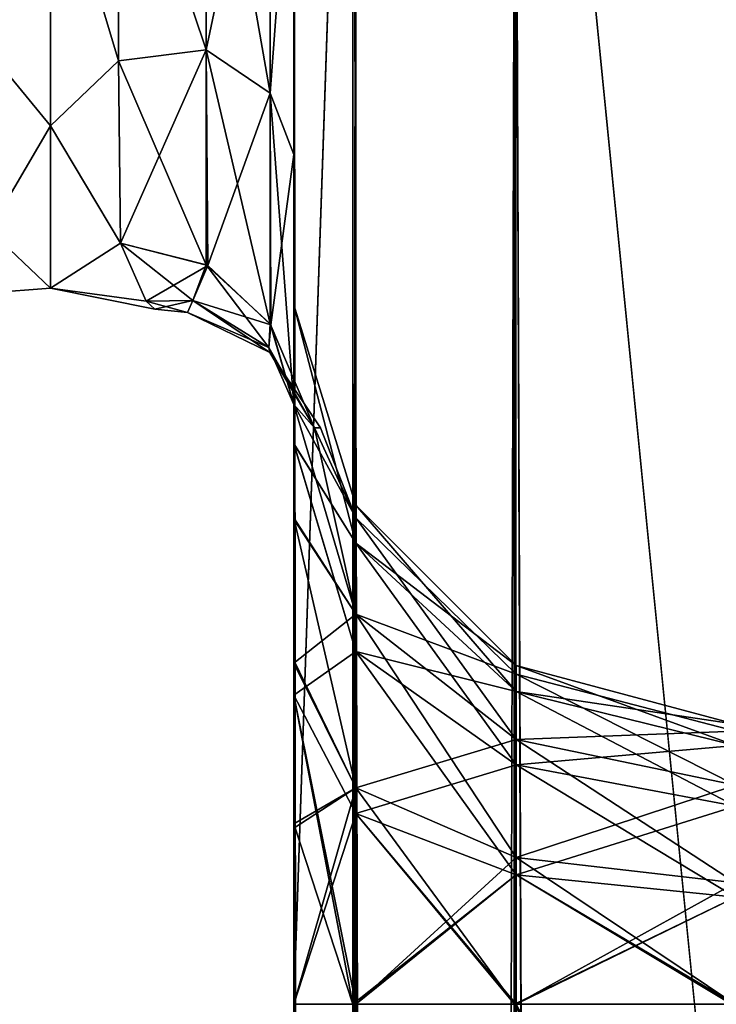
# Model space of a CAD drawing. Extents: x -23 to 470, y -1800 to 0.
# Tile 190 of 256: x 141 to 161, y -72 to -44. Entities that reach past the tile are written whole.
import ezdxf

# ---------------------------------------------------------------- set-up
doc = ezdxf.new("R2010")
doc.units = 0
doc.header["$LTSCALE"] = 17.087905
for name, color, linetype in [('138', 7, 'CONTINUOUS'), ('144', 7, 'CONTINUOUS'), ('153', 7, 'CONTINUOUS'), ('154', 7, 'CONTINUOUS'), ('158', 7, 'CONTINUOUS'), ('170', 7, 'CONTINUOUS'), ('172', 7, 'CONTINUOUS'), ('174', 7, 'CONTINUOUS'), ('176', 7, 'CONTINUOUS'), ('178', 7, 'CONTINUOUS'), ('179', 7, 'CONTINUOUS'), ('180', 7, 'CONTINUOUS'), ('181', 7, 'CONTINUOUS'), ('182', 7, 'CONTINUOUS'), ('183', 7, 'CONTINUOUS'), ('198', 7, 'CONTINUOUS'), ('204', 7, 'CONTINUOUS')]:
    doc.layers.add(name, color=color, linetype=linetype)

msp = doc.modelspace()

# ---------------------------------------------------------------- linework, layer by layer
at = {"layer": '138', "linetype": 'CONTINUOUS'}
for points in [[(148.45, -51.871, -45.579), (148.45, -51.872, -36.417), (148.45, -12.5, -95), (148.45, -51.871, -45.579)], [(148.45, -12.5, -95), (148.45, -51.872, -36.417), (148.45, -24.269, -28.753), (148.45, -12.5, -95)], [(148.45, -55.839, -53.801), (148.45, -51.871, -45.579), (148.45, -12.5, -95), (148.45, -55.839, -53.801)], [(148.45, -63.019, -59.492), (148.45, -55.839, -53.801), (148.45, -12.5, -95), (148.45, -63.019, -59.492)], [(148.45, -63.023, -63.507), (148.45, -63.019, -59.492), (148.45, -12.5, -95), (148.45, -63.023, -63.507)], [(148.45, -55.842, -69.196), (148.45, -63.023, -63.507), (148.45, -12.5, -95), (148.45, -55.842, -69.196)], [(148.45, -51.872, -77.417), (148.45, -55.842, -69.196), (148.45, -12.5, -95), (148.45, -51.872, -77.417)], [(148.45, -51.871, -86.579), (148.45, -51.872, -77.417), (148.45, -12.5, -95), (148.45, -51.871, -86.579)], [(148.45, -55.839, -94.801), (148.45, -51.871, -86.579), (148.45, -12.5, -95), (148.45, -55.839, -94.801)], [(148.45, -13.067, -97.86), (148.45, -55.839, -94.801), (148.45, -12.5, -95), (148.45, -13.067, -97.86)], [(148.45, -12.5, 95), (148.45, -12.5, 24.51), (148.45, -55.842, 94.804), (148.45, -12.5, 95)], [(148.45, -55.842, 94.804), (148.45, -12.5, 24.51), (148.45, -51.872, 86.583), (148.45, -55.842, 94.804)], [(148.45, -51.872, 86.583), (148.45, -12.5, 24.51), (148.45, -51.871, 77.421), (148.45, -51.872, 86.583)], [(148.45, -51.871, 77.421), (148.45, -12.5, 24.51), (148.45, -55.839, 69.199), (148.45, -51.871, 77.421)], [(148.45, -55.839, 69.199), (148.45, -12.5, 24.51), (148.45, -63.019, 63.508), (148.45, -55.839, 69.199)], [(148.45, -63.019, 63.508), (148.45, -12.5, 24.51), (148.45, -63.023, 59.493), (148.45, -63.019, 63.508)], [(148.45, -63.023, 59.493), (148.45, -12.5, 24.51), (148.45, -55.842, 53.804), (148.45, -63.023, 59.493)], [(148.45, -55.842, 53.804), (148.45, -12.5, 24.51), (148.45, -51.872, 45.583), (148.45, -55.842, 53.804)], [(148.45, -51.872, 45.583), (148.45, -12.5, 24.51), (148.45, -24.268, 28.753), (148.45, -51.872, 45.583)], [(148.45, -13.067, 97.86), (148.45, -12.5, 95), (148.45, -63.023, 100.493), (148.45, -13.067, 97.86)], [(148.45, -63.023, 100.493), (148.45, -12.5, 95), (148.45, -55.842, 94.804), (148.45, -63.023, 100.493)], [(148.45, -13.5, -98.734), (148.45, -55.839, -94.801), (148.45, -13.067, -97.86), (148.45, -13.5, -98.734)], [(148.45, -13.5, 98.734), (148.45, -13.067, 97.86), (148.45, -63.023, 100.493), (148.45, -13.5, 98.734)], [(148.45, -14.695, -100.301), (148.45, -55.839, -94.801), (148.45, -13.5, -98.734), (148.45, -14.695, -100.301)], [(148.45, -14.695, 100.301), (148.45, -13.5, 98.734), (148.45, -63.023, 100.493), (148.45, -14.695, 100.301)], [(148.45, -63.019, -100.492), (148.45, -55.839, -94.801), (148.45, -14.695, -100.301), (148.45, -63.019, -100.492)], [(148.45, -16.266, -101.5), (148.45, -63.019, -100.492), (148.45, -14.695, -100.301), (148.45, -16.266, -101.5)], [(148.45, -16.266, 101.5), (148.45, -14.695, 100.301), (148.45, -63.023, 100.493), (148.45, -16.266, 101.5)], [(148.45, -17.135, -101.931), (148.45, -63.019, -100.492), (148.45, -16.266, -101.5), (148.45, -17.135, -101.931)], [(148.45, -17.135, 101.931), (148.45, -16.266, 101.5), (148.45, -71.85, 102.5), (148.45, -17.135, 101.931)], [(148.45, -71.85, 102.5), (148.45, -16.266, 101.5), (148.45, -63.023, 100.493), (148.45, -71.85, 102.5)], [(148.45, -20, -102.5), (148.45, -63.019, -100.492), (148.45, -17.135, -101.931), (148.45, -20, -102.5)], [(148.45, -20, 102.5), (148.45, -17.135, 101.931), (148.45, -71.85, 102.5), (148.45, -20, 102.5)], [(148.45, -71.85, -102.5), (148.45, -63.019, -100.492), (148.45, -20, -102.5), (148.45, -71.85, -102.5)], [(148.45, -51.871, 36.421), (148.45, -51.872, 45.583), (148.45, -24.268, 28.753), (148.45, -51.871, 36.421)], [(148.45, -55.839, 28.199), (148.45, -51.871, 36.421), (148.45, -24.268, 28.753), (148.45, -55.839, 28.199)], [(148.45, -36.75, 27.648), (148.45, -55.839, 28.199), (148.45, -24.268, 28.753), (148.45, -36.75, 27.648)], [(148.45, -51.872, -36.417), (148.45, -55.842, -28.196), (148.45, -24.269, -28.753), (148.45, -51.872, -36.417)], [(148.45, -24.269, -28.753), (148.45, -55.842, -28.196), (148.45, -36.751, -27.648), (148.45, -24.269, -28.753)], [(148.45, -63.019, 22.508), (148.45, -55.839, 28.199), (148.45, -36.75, 27.648), (148.45, -63.019, 22.508)], [(148.45, -47.582, 21.378), (148.45, -63.019, 22.508), (148.45, -36.75, 27.648), (148.45, -47.582, 21.378)], [(148.45, -55.842, -28.196), (148.45, -63.023, -22.507), (148.45, -36.751, -27.648), (148.45, -55.842, -28.196)], [(148.45, -36.751, -27.648), (148.45, -63.023, -22.507), (148.45, -47.582, -21.378), (148.45, -36.751, -27.648)], [(148.45, -57.995, -15.109), (148.45, -54.723, -11.265), (148.45, -47.582, -21.378), (148.45, -57.995, -15.109)], [(148.45, -62.111, -18.039), (148.45, -57.995, -15.109), (148.45, -47.582, -21.378), (148.45, -62.111, -18.039)], [(148.45, -66.821, -19.874), (148.45, -62.111, -18.039), (148.45, -47.582, -21.378), (148.45, -66.821, -19.874)], [(148.45, -71.85, -20.5), (148.45, -66.821, -19.874), (148.45, -47.582, -21.378), (148.45, -71.85, -20.5)], [(148.45, -63.023, -22.507), (148.45, -71.85, -20.5), (148.45, -47.582, -21.378), (148.45, -63.023, -22.507)], [(148.45, -71.85, 20.5), (148.45, -63.019, 22.508), (148.45, -47.582, 21.378), (148.45, -71.85, 20.5)], [(148.45, -66.697, 19.842), (148.45, -71.85, 20.5), (148.45, -47.582, 21.378), (148.45, -66.697, 19.842)], [(148.45, -62.024, 17.992), (148.45, -66.697, 19.842), (148.45, -47.582, 21.378), (148.45, -62.024, 17.992)], [(148.45, -57.96, 15.077), (148.45, -62.024, 17.992), (148.45, -47.582, 21.378), (148.45, -57.96, 15.077)], [(148.45, -54.723, 11.265), (148.45, -57.96, 15.077), (148.45, -47.582, 21.378), (148.45, -54.723, 11.265)], [(148.45, -71.85, -61.5), (148.45, -63.019, -59.492), (148.45, -63.023, -63.507), (148.45, -71.85, -61.5)], [(148.45, -71.85, 61.5), (148.45, -63.019, 63.508), (148.45, -63.023, 59.493), (148.45, -71.85, 61.5)]]:
    msp.add_3dface(points, dxfattribs=at)
at = {"layer": '144', "linetype": 'CONTINUOUS'}
for points in [[(143.446, -44.905, -17.036), (141.5, -38.413, -21.623), (143.45, -37.142, -22.191), (143.446, -44.905, -17.036)], [(143.45, -37.142, 22.191), (141.5, -38.413, 21.623), (143.446, -44.905, 17.036), (143.45, -37.142, 22.191)], [(141.5, -46.764, -14.964), (141.5, -38.413, -21.623), (143.446, -44.905, -17.036), (141.5, -46.764, -14.964)], [(141.5, -38.413, 21.623), (141.5, -46.764, 14.964), (143.446, -44.905, 17.036), (141.5, -38.413, 21.623)], [(143.5, -50.115, -9.323), (141.5, -46.764, -14.964), (143.446, -44.905, -17.036), (143.5, -50.115, -9.323)], [(143.446, -44.905, 17.036), (141.5, -46.764, 14.964), (143.5, -50.115, 9.323), (143.446, -44.905, 17.036)], [(141.5, -51.398, -5.341), (141.5, -46.764, -14.964), (143.5, -50.115, -9.323), (141.5, -51.398, -5.341)], [(141.5, -46.764, 14.964), (141.5, -51.398, 5.34), (143.5, -50.115, 9.323), (141.5, -46.764, 14.964)], [(144.239, -51.774, -3.283), (141.5, -51.398, -5.341), (143.5, -50.115, -9.323), (144.239, -51.774, -3.283)], [(143.5, -50.115, 9.323), (141.5, -51.398, 5.34), (144.237, -51.773, 3.295), (143.5, -50.115, 9.323)], [(141.5, -51.398, 5.34), (141.5, -51.398, -5.341), (144.237, -51.773, 3.295), (141.5, -51.398, 5.34)], [(144.237, -51.773, 3.295), (141.5, -51.398, -5.341), (144.486, -52, 0.013), (144.237, -51.773, 3.295)], [(144.486, -52, 0.013), (141.5, -51.398, -5.341), (144.239, -51.774, -3.283), (144.486, -52, 0.013)]]:
    msp.add_3dface(points, dxfattribs=at)
at = {"layer": '153', "linetype": 'CONTINUOUS'}
for points in [[(145.947, -35.384, 23.537), (143.45, -37.142, 22.191), (145.947, -44.595, 18.251), (145.947, -35.384, 23.537)], [(145.947, -35.384, 23.537), (145.947, -44.595, 18.251), (147.781, -35.932, 25.286), (145.947, -35.384, 23.537)], [(145.947, -44.595, 18.251), (147.781, -45.828, 19.607), (147.781, -35.932, 25.286), (145.947, -44.595, 18.251)], [(147.781, -45.828, 19.607), (148.45, -36.75, 27.648), (147.781, -35.932, 25.286), (147.781, -45.828, 19.607)], [(148.45, -47.582, 21.378), (148.45, -36.75, 27.648), (147.781, -45.828, 19.607), (148.45, -47.582, 21.378)], [(143.45, -37.142, 22.191), (143.446, -44.905, 17.036), (145.947, -44.595, 18.251), (143.45, -37.142, 22.191)], [(143.446, -44.905, 17.036), (143.5, -50.115, 9.323), (145.947, -44.595, 18.251), (143.446, -44.905, 17.036)], [(143.5, -50.115, 9.323), (145.994, -50.756, 9.593), (145.947, -44.595, 18.251), (143.5, -50.115, 9.323)], [(145.947, -44.595, 18.251), (145.994, -50.756, 9.593), (147.781, -45.828, 19.607), (145.947, -44.595, 18.251)], [(145.994, -50.756, 9.593), (147.797, -52.446, 10.305), (147.781, -45.828, 19.607), (145.994, -50.756, 9.593)], [(147.797, -52.446, 10.305), (148.45, -47.582, 21.378), (147.781, -45.828, 19.607), (147.797, -52.446, 10.305)], [(148.45, -54.723, 11.265), (148.45, -47.582, 21.378), (147.797, -52.446, 10.305), (148.45, -54.723, 11.265)]]:
    msp.add_3dface(points, dxfattribs=at)
at = {"layer": '154', "linetype": 'CONTINUOUS'}
for points in [[(145.947, -44.595, -18.251), (143.45, -37.142, -22.191), (145.947, -35.384, -23.537), (145.947, -44.595, -18.251)], [(145.947, -44.595, -18.251), (145.947, -35.384, -23.537), (147.781, -45.828, -19.607), (145.947, -44.595, -18.251)], [(145.947, -35.384, -23.537), (147.781, -35.932, -25.286), (147.781, -45.828, -19.607), (145.947, -35.384, -23.537)], [(147.781, -35.932, -25.286), (148.45, -36.751, -27.648), (147.781, -45.828, -19.607), (147.781, -35.932, -25.286)], [(148.45, -36.751, -27.648), (148.45, -47.582, -21.378), (147.781, -45.828, -19.607), (148.45, -36.751, -27.648)], [(143.446, -44.905, -17.036), (143.45, -37.142, -22.191), (145.947, -44.595, -18.251), (143.446, -44.905, -17.036)], [(145.947, -50.731, -9.582), (143.446, -44.905, -17.036), (145.947, -44.595, -18.251), (145.947, -50.731, -9.582)], [(145.947, -44.595, -18.251), (147.781, -45.828, -19.607), (147.781, -52.42, -10.294), (145.947, -44.595, -18.251)], [(145.947, -44.595, -18.251), (147.781, -52.42, -10.294), (145.947, -50.731, -9.582), (145.947, -44.595, -18.251)], [(143.5, -50.115, -9.323), (143.446, -44.905, -17.036), (145.947, -50.731, -9.582), (143.5, -50.115, -9.323)], [(148.45, -47.582, -21.378), (148.45, -54.723, -11.265), (147.781, -45.828, -19.607), (148.45, -47.582, -21.378)], [(147.781, -45.828, -19.607), (148.45, -54.723, -11.265), (147.781, -52.42, -10.294), (147.781, -45.828, -19.607)]]:
    msp.add_3dface(points, dxfattribs=at)
at = {"layer": '158', "linetype": 'CONTINUOUS'}
for points in [[(141.5, -38.413, -21.623), (139.75, -44.639, -16.639), (139.75, -37.005, -21.74), (141.5, -38.413, -21.623)], [(141.5, -38.413, 21.623), (139.75, -37.005, 21.74), (139.75, -44.639, 16.639), (141.5, -38.413, 21.623)], [(141.5, -38.413, -21.623), (141.5, -46.764, -14.964), (139.75, -44.639, -16.639), (141.5, -38.413, -21.623)], [(141.5, -46.764, 14.964), (141.5, -38.413, 21.623), (139.75, -44.639, 16.639), (141.5, -46.764, 14.964)], [(141.5, -46.764, -14.964), (139.75, -49.74, -9.005), (139.75, -44.639, -16.639), (141.5, -46.764, -14.964)], [(141.5, -46.764, 14.964), (139.75, -44.639, 16.639), (139.75, -49.74, 9.005), (141.5, -46.764, 14.964)], [(141.5, -46.764, -14.964), (141.5, -51.398, -5.341), (139.75, -49.74, -9.005), (141.5, -46.764, -14.964)], [(141.5, -51.398, 5.34), (141.5, -46.764, 14.964), (139.75, -49.74, 9.005), (141.5, -51.398, 5.34)], [(141.5, -51.398, -5.341), (139.75, -51.531, 0), (139.75, -49.74, -9.005), (141.5, -51.398, -5.341)], [(141.5, -51.398, 5.34), (139.75, -49.74, 9.005), (139.75, -51.531, 0), (141.5, -51.398, 5.34)], [(141.5, -51.398, -5.341), (141.5, -51.398, 5.34), (139.75, -51.531, 0), (141.5, -51.398, -5.341)]]:
    msp.add_3dface(points, dxfattribs=at)
at = {"layer": '170', "linetype": 'CONTINUOUS'}
for points in [[(148.45, -20, 102.5), (148.45, -71.85, 102.5), (150.138, -1780, 108.8), (148.45, -20, 102.5)], [(148.45, -20, 102.5), (150.138, -1780, 108.8), (150.138, -20, 108.8), (148.45, -20, 102.5)], [(150.138, -1780, 108.8), (154.747, -1780, 113.41), (150.138, -20, 108.8), (150.138, -1780, 108.8)], [(154.747, -1780, 113.41), (154.747, -20, 113.41), (150.138, -20, 108.8), (154.747, -1780, 113.41)], [(154.747, -1780, 113.41), (161.05, -1780, 115.1), (154.747, -20, 113.41), (154.747, -1780, 113.41)], [(154.747, -20, 113.41), (161.05, -1780, 115.1), (161.05, -1716.55, 115.1), (154.747, -20, 113.41)], [(161.05, -20, 115.1), (154.747, -20, 113.41), (161.05, -83.45, 115.1), (161.05, -20, 115.1)], [(154.747, -20, 113.41), (161.05, -1716.55, 115.1), (161.05, -83.45, 115.1), (154.747, -20, 113.41)], [(148.45, -71.85, 102.5), (148.45, -1728.15, 102.5), (150.138, -1780, 108.8), (148.45, -71.85, 102.5)], [(148.45, -1728.15, 102.5), (148.45, -71.85, 102.5), (150.138, -71.85, 96.2), (148.45, -1728.15, 102.5)], [(150.125, -1728.15, 96.223), (148.45, -1728.15, 102.5), (150.138, -71.85, 96.2), (150.125, -1728.15, 96.223)], [(154.73, -1728.15, 91.6), (150.125, -1728.15, 96.223), (150.138, -71.85, 96.2), (154.73, -1728.15, 91.6)], [(154.756, -71.85, 91.585), (154.73, -1728.15, 91.6), (150.138, -71.85, 96.2), (154.756, -71.85, 91.585)], [(154.73, -1728.15, 91.6), (154.756, -71.85, 91.585), (160.949, -71.85, 89.9), (154.73, -1728.15, 91.6)], [(154.73, -1728.15, 91.6), (160.949, -71.85, 89.9), (161, -83.45, 89.9), (154.73, -1728.15, 91.6)]]:
    msp.add_3dface(points, dxfattribs=at)
at = {"layer": '172', "linetype": 'CONTINUOUS'}
for points in [[(148.45, -71.85, -61.5), (148.45, -1728.15, -61.5), (150.212, -1728.15, -55.273), (148.45, -71.85, -61.5)], [(148.45, -1728.15, -61.5), (148.45, -71.85, -61.5), (150.225, -71.85, -67.75), (148.45, -1728.15, -61.5)], [(148.45, -71.85, -61.5), (150.212, -1728.15, -55.273), (150.225, -71.85, -55.25), (148.45, -71.85, -61.5)], [(150.212, -1728.15, -67.727), (148.45, -1728.15, -61.5), (150.225, -71.85, -67.75), (150.212, -1728.15, -67.727)], [(150.212, -1728.15, -55.273), (154.78, -1728.15, -50.686), (150.225, -71.85, -55.25), (150.212, -1728.15, -55.273)], [(154.78, -1728.15, -72.314), (150.212, -1728.15, -67.727), (150.225, -71.85, -67.75), (154.78, -1728.15, -72.314)], [(154.78, -1728.15, -50.686), (154.806, -71.85, -50.671), (150.225, -71.85, -55.25), (154.78, -1728.15, -50.686)], [(154.806, -71.85, -72.329), (154.78, -1728.15, -72.314), (150.225, -71.85, -67.75), (154.806, -71.85, -72.329)], [(154.78, -1728.15, -72.314), (154.806, -71.85, -72.329), (160.95, -71.85, -74), (154.78, -1728.15, -72.314)], [(154.78, -1728.15, -72.314), (160.95, -71.85, -74), (161, -83.45, -74), (154.78, -1728.15, -72.314)], [(160.95, -71.85, -49), (154.806, -71.85, -50.671), (161, -83.45, -49), (160.95, -71.85, -49)]]:
    msp.add_3dface(points, dxfattribs=at)
at = {"layer": '174', "linetype": 'CONTINUOUS'}
for points in [[(148.45, -71.85, -102.5), (148.45, -20, -102.5), (150.225, -20, -108.75), (148.45, -71.85, -102.5)], [(148.45, -1728.15, -102.5), (148.45, -71.85, -102.5), (150.225, -20, -108.75), (148.45, -1728.15, -102.5)], [(148.45, -1780, -102.5), (148.45, -1728.15, -102.5), (150.225, -20, -108.75), (148.45, -1780, -102.5)], [(150.225, -1780, -108.75), (148.45, -1780, -102.5), (150.225, -20, -108.75), (150.225, -1780, -108.75)], [(154.797, -1780, -113.323), (150.225, -1780, -108.75), (154.797, -20, -113.323), (154.797, -1780, -113.323)], [(150.225, -1780, -108.75), (150.225, -20, -108.75), (154.797, -20, -113.323), (150.225, -1780, -108.75)], [(154.797, -1780, -113.323), (154.797, -20, -113.323), (161.05, -20, -115), (154.797, -1780, -113.323)], [(154.797, -1780, -113.323), (161.05, -20, -115), (161.05, -83.45, -115), (154.797, -1780, -113.323)], [(148.45, -71.85, -102.5), (148.45, -1728.15, -102.5), (150.212, -1728.15, -96.273), (148.45, -71.85, -102.5)], [(148.45, -71.85, -102.5), (150.212, -1728.15, -96.273), (150.225, -71.85, -96.25), (148.45, -71.85, -102.5)], [(150.212, -1728.15, -96.273), (154.78, -1728.15, -91.686), (150.225, -71.85, -96.25), (150.212, -1728.15, -96.273)], [(154.78, -1728.15, -91.686), (154.806, -71.85, -91.671), (150.225, -71.85, -96.25), (154.78, -1728.15, -91.686)], [(160.95, -71.85, -90), (154.806, -71.85, -91.671), (161, -83.45, -90), (160.95, -71.85, -90)]]:
    msp.add_3dface(points, dxfattribs=at)
at = {"layer": '176', "linetype": 'CONTINUOUS'}
for points in [[(148.45, -71.85, 61.5), (148.45, -1728.15, 61.5), (150.212, -1728.15, 67.727), (148.45, -71.85, 61.5)], [(148.45, -1728.15, 61.5), (148.45, -71.85, 61.5), (150.225, -71.85, 55.25), (148.45, -1728.15, 61.5)], [(148.45, -71.85, 61.5), (150.212, -1728.15, 67.727), (150.225, -71.85, 67.75), (148.45, -71.85, 61.5)], [(150.212, -1728.15, 55.273), (148.45, -1728.15, 61.5), (150.225, -71.85, 55.25), (150.212, -1728.15, 55.273)], [(150.212, -1728.15, 67.727), (154.78, -1728.15, 72.314), (150.225, -71.85, 67.75), (150.212, -1728.15, 67.727)], [(154.78, -1728.15, 50.686), (150.212, -1728.15, 55.273), (150.225, -71.85, 55.25), (154.78, -1728.15, 50.686)], [(154.78, -1728.15, 72.314), (154.806, -71.85, 72.329), (150.225, -71.85, 67.75), (154.78, -1728.15, 72.314)], [(154.806, -71.85, 50.671), (154.78, -1728.15, 50.686), (150.225, -71.85, 55.25), (154.806, -71.85, 50.671)], [(154.78, -1728.15, 50.686), (154.806, -71.85, 50.671), (160.95, -71.85, 49), (154.78, -1728.15, 50.686)], [(154.78, -1728.15, 50.686), (160.95, -71.85, 49), (161, -83.45, 49), (154.78, -1728.15, 50.686)], [(160.95, -71.85, 74), (154.806, -71.85, 72.329), (161, -83.45, 74), (160.95, -71.85, 74)]]:
    msp.add_3dface(points, dxfattribs=at)
at = {"layer": '178', "linetype": 'CONTINUOUS'}
for points in [[(148.45, -71.85, -20.5), (148.45, -1728.15, -20.5), (150.212, -1728.15, -14.273), (148.45, -71.85, -20.5)], [(148.45, -1728.15, -20.5), (148.45, -71.85, -20.5), (150.225, -71.85, -26.75), (148.45, -1728.15, -20.5)], [(148.45, -71.85, -20.5), (150.212, -1728.15, -14.273), (150.225, -71.85, -14.25), (148.45, -71.85, -20.5)], [(150.212, -1728.15, -26.727), (148.45, -1728.15, -20.5), (150.225, -71.85, -26.75), (150.212, -1728.15, -26.727)], [(150.212, -1728.15, -14.273), (154.78, -1728.15, -9.686), (150.225, -71.85, -14.25), (150.212, -1728.15, -14.273)], [(154.78, -1728.15, -31.314), (150.212, -1728.15, -26.727), (150.225, -71.85, -26.75), (154.78, -1728.15, -31.314)], [(154.78, -1728.15, -9.686), (154.806, -71.85, -9.671), (150.225, -71.85, -14.25), (154.78, -1728.15, -9.686)], [(154.802, -71.85, -31.327), (154.78, -1728.15, -31.314), (150.225, -71.85, -26.75), (154.802, -71.85, -31.327)], [(154.78, -1728.15, -31.314), (154.802, -71.85, -31.327), (161.05, -83.45, -33), (154.78, -1728.15, -31.314)], [(154.802, -71.85, -31.327), (161.05, -71.85, -33), (161.05, -83.45, -33), (154.802, -71.85, -31.327)], [(160.95, -71.85, -8), (154.806, -71.85, -9.671), (161, -83.45, -8), (160.95, -71.85, -8)]]:
    msp.add_3dface(points, dxfattribs=at)
at = {"layer": '179', "linetype": 'CONTINUOUS'}
for points in [[(148.45, -51.872, 86.583), (148.45, -51.871, 77.421), (150.225, -57.6, 82), (148.45, -51.872, 86.583)], [(148.45, -51.871, 77.421), (148.45, -55.839, 69.199), (150.225, -58.685, 76.547), (148.45, -51.871, 77.421)], [(150.225, -57.6, 82), (148.45, -51.871, 77.421), (150.225, -58.685, 76.547), (150.225, -57.6, 82)], [(148.45, -55.842, 94.804), (148.45, -51.872, 86.583), (150.225, -58.685, 87.453), (148.45, -55.842, 94.804)], [(150.225, -58.685, 87.453), (148.45, -51.872, 86.583), (150.225, -57.6, 82), (150.225, -58.685, 87.453)], [(148.45, -55.839, 69.199), (148.45, -63.019, 63.508), (150.225, -61.774, 71.924), (148.45, -55.839, 69.199)], [(150.225, -58.685, 76.547), (148.45, -55.839, 69.199), (150.225, -61.774, 71.924), (150.225, -58.685, 76.547)], [(148.45, -63.023, 100.493), (148.45, -55.842, 94.804), (150.225, -61.774, 92.076), (148.45, -63.023, 100.493)], [(150.225, -61.774, 92.076), (148.45, -55.842, 94.804), (150.225, -58.685, 87.453), (150.225, -61.774, 92.076)], [(154.806, -62.179, 82), (154.806, -62.915, 85.701), (150.225, -57.6, 82), (154.806, -62.179, 82)], [(154.806, -62.179, 82), (150.225, -57.6, 82), (150.225, -58.685, 76.547), (154.806, -62.179, 82)], [(154.806, -62.915, 85.701), (150.225, -58.685, 87.453), (150.225, -57.6, 82), (154.806, -62.915, 85.701)], [(154.806, -62.915, 78.299), (154.806, -62.179, 82), (150.225, -58.685, 76.547), (154.806, -62.915, 78.299)], [(154.806, -62.915, 78.299), (150.225, -58.685, 76.547), (150.225, -61.774, 71.924), (154.806, -62.915, 78.299)], [(154.806, -62.915, 85.701), (154.806, -65.011, 88.839), (150.225, -58.685, 87.453), (154.806, -62.915, 85.701)], [(154.806, -65.011, 88.839), (150.225, -61.774, 92.076), (150.225, -58.685, 87.453), (154.806, -65.011, 88.839)], [(150.225, -66.397, 95.165), (148.45, -63.023, 100.493), (150.225, -61.774, 92.076), (150.225, -66.397, 95.165)], [(150.225, -61.774, 71.924), (148.45, -63.019, 63.508), (150.225, -66.397, 68.835), (150.225, -61.774, 71.924)], [(154.806, -65.011, 75.161), (154.806, -62.915, 78.299), (150.225, -61.774, 71.924), (154.806, -65.011, 75.161)], [(154.806, -65.011, 75.161), (150.225, -61.774, 71.924), (150.225, -66.397, 68.835), (154.806, -65.011, 75.161)], [(154.806, -65.011, 88.839), (154.806, -68.149, 90.935), (150.225, -61.774, 92.076), (154.806, -65.011, 88.839)], [(154.806, -68.149, 90.935), (150.225, -66.397, 95.165), (150.225, -61.774, 92.076), (154.806, -68.149, 90.935)], [(161.063, -63.85, 82), (161.063, -64.459, 85.061), (154.806, -62.179, 82), (161.063, -63.85, 82)], [(154.806, -62.915, 78.299), (161.063, -63.85, 82), (154.806, -62.179, 82), (154.806, -62.915, 78.299)], [(154.806, -62.179, 82), (161.063, -64.459, 85.061), (154.806, -62.915, 85.701), (154.806, -62.179, 82)], [(161.063, -64.459, 78.939), (161.063, -63.85, 82), (154.806, -62.915, 78.299), (161.063, -64.459, 78.939)], [(154.806, -65.011, 75.161), (161.063, -64.459, 78.939), (154.806, -62.915, 78.299), (154.806, -65.011, 75.161)], [(161.063, -64.459, 85.061), (161.063, -66.193, 87.657), (154.806, -62.915, 85.701), (161.063, -64.459, 85.061)], [(154.806, -62.915, 85.701), (161.063, -66.193, 87.657), (154.806, -65.011, 88.839), (154.806, -62.915, 85.701)], [(148.45, -63.019, 63.508), (148.45, -71.85, 61.5), (150.225, -66.397, 68.835), (148.45, -63.019, 63.508)], [(148.45, -71.85, 102.5), (148.45, -63.023, 100.493), (150.138, -71.85, 96.2), (148.45, -71.85, 102.5)], [(150.138, -71.85, 96.2), (148.45, -63.023, 100.493), (150.225, -66.397, 95.165), (150.138, -71.85, 96.2)], [(161.063, -66.193, 76.343), (161.063, -64.459, 78.939), (154.806, -65.011, 75.161), (161.063, -66.193, 76.343)], [(154.806, -68.149, 73.065), (154.806, -65.011, 75.161), (150.225, -66.397, 68.835), (154.806, -68.149, 73.065)], [(154.806, -68.149, 73.065), (161.063, -66.193, 76.343), (154.806, -65.011, 75.161), (154.806, -68.149, 73.065)], [(161.063, -66.193, 87.657), (161.063, -68.789, 89.391), (154.806, -65.011, 88.839), (161.063, -66.193, 87.657)], [(154.806, -65.011, 88.839), (161.063, -68.789, 89.391), (154.806, -68.149, 90.935), (154.806, -65.011, 88.839)], [(161.063, -68.789, 74.609), (161.063, -66.193, 76.343), (154.806, -68.149, 73.065), (161.063, -68.789, 74.609)], [(150.225, -66.397, 68.835), (148.45, -71.85, 61.5), (150.225, -71.85, 67.75), (150.225, -66.397, 68.835)], [(154.756, -71.85, 91.585), (150.138, -71.85, 96.2), (150.225, -66.397, 95.165), (154.756, -71.85, 91.585)], [(154.806, -68.149, 73.065), (150.225, -66.397, 68.835), (150.225, -71.85, 67.75), (154.806, -68.149, 73.065)], [(154.806, -68.149, 90.935), (154.756, -71.85, 91.585), (150.225, -66.397, 95.165), (154.806, -68.149, 90.935)], [(154.806, -71.85, 72.329), (154.806, -68.149, 73.065), (150.225, -71.85, 67.75), (154.806, -71.85, 72.329)], [(154.756, -71.85, 91.585), (154.806, -68.149, 90.935), (160.949, -71.85, 89.9), (154.756, -71.85, 91.585)], [(154.806, -71.85, 72.329), (161.063, -68.789, 74.609), (154.806, -68.149, 73.065), (154.806, -71.85, 72.329)], [(161.063, -68.789, 89.391), (160.949, -71.85, 89.9), (154.806, -68.149, 90.935), (161.063, -68.789, 89.391)], [(160.95, -71.85, 74), (161.063, -68.789, 74.609), (154.806, -71.85, 72.329), (160.95, -71.85, 74)]]:
    msp.add_3dface(points, dxfattribs=at)
at = {"layer": '180', "linetype": 'CONTINUOUS'}
for points in [[(148.45, -51.872, 45.583), (148.45, -51.871, 36.421), (150.225, -57.6, 41), (148.45, -51.872, 45.583)], [(148.45, -51.871, 36.421), (148.45, -55.839, 28.199), (150.225, -58.685, 35.547), (148.45, -51.871, 36.421)], [(150.225, -57.6, 41), (148.45, -51.871, 36.421), (150.225, -58.685, 35.547), (150.225, -57.6, 41)], [(148.45, -55.842, 53.804), (148.45, -51.872, 45.583), (150.225, -58.685, 46.453), (148.45, -55.842, 53.804)], [(150.225, -58.685, 46.453), (148.45, -51.872, 45.583), (150.225, -57.6, 41), (150.225, -58.685, 46.453)], [(148.45, -55.839, 28.199), (148.45, -63.019, 22.508), (150.225, -61.774, 30.924), (148.45, -55.839, 28.199)], [(150.225, -58.685, 35.547), (148.45, -55.839, 28.199), (150.225, -61.774, 30.924), (150.225, -58.685, 35.547)], [(148.45, -63.023, 59.493), (148.45, -55.842, 53.804), (150.225, -61.774, 51.076), (148.45, -63.023, 59.493)], [(150.225, -61.774, 51.076), (148.45, -55.842, 53.804), (150.225, -58.685, 46.453), (150.225, -61.774, 51.076)], [(154.806, -62.179, 41), (154.806, -62.915, 44.701), (150.225, -57.6, 41), (154.806, -62.179, 41)], [(154.806, -62.179, 41), (150.225, -57.6, 41), (150.225, -58.685, 35.547), (154.806, -62.179, 41)], [(154.806, -62.915, 44.701), (150.225, -58.685, 46.453), (150.225, -57.6, 41), (154.806, -62.915, 44.701)], [(154.806, -62.915, 37.299), (154.806, -62.179, 41), (150.225, -58.685, 35.547), (154.806, -62.915, 37.299)], [(154.806, -62.915, 37.299), (150.225, -58.685, 35.547), (150.225, -61.774, 30.924), (154.806, -62.915, 37.299)], [(154.806, -62.915, 44.701), (154.806, -65.011, 47.839), (150.225, -58.685, 46.453), (154.806, -62.915, 44.701)], [(154.806, -65.011, 47.839), (150.225, -61.774, 51.076), (150.225, -58.685, 46.453), (154.806, -65.011, 47.839)], [(150.225, -66.397, 54.165), (148.45, -63.023, 59.493), (150.225, -61.774, 51.076), (150.225, -66.397, 54.165)], [(150.225, -61.774, 30.924), (148.45, -63.019, 22.508), (150.225, -66.397, 27.835), (150.225, -61.774, 30.924)], [(154.806, -65.011, 34.161), (154.806, -62.915, 37.299), (150.225, -61.774, 30.924), (154.806, -65.011, 34.161)], [(154.806, -65.011, 34.161), (150.225, -61.774, 30.924), (150.225, -66.397, 27.835), (154.806, -65.011, 34.161)], [(154.806, -65.011, 47.839), (154.806, -68.149, 49.935), (150.225, -61.774, 51.076), (154.806, -65.011, 47.839)], [(154.806, -68.149, 49.935), (150.225, -66.397, 54.165), (150.225, -61.774, 51.076), (154.806, -68.149, 49.935)], [(161.063, -63.85, 41), (161.063, -64.459, 44.061), (154.806, -62.179, 41), (161.063, -63.85, 41)], [(154.806, -62.915, 37.299), (161.063, -63.85, 41), (154.806, -62.179, 41), (154.806, -62.915, 37.299)], [(154.806, -62.179, 41), (161.063, -64.459, 44.061), (154.806, -62.915, 44.701), (154.806, -62.179, 41)], [(161.063, -64.459, 37.939), (161.063, -63.85, 41), (154.806, -62.915, 37.299), (161.063, -64.459, 37.939)], [(154.806, -65.011, 34.161), (161.063, -64.459, 37.939), (154.806, -62.915, 37.299), (154.806, -65.011, 34.161)], [(161.063, -64.459, 44.061), (161.063, -66.193, 46.657), (154.806, -62.915, 44.701), (161.063, -64.459, 44.061)], [(154.806, -62.915, 44.701), (161.063, -66.193, 46.657), (154.806, -65.011, 47.839), (154.806, -62.915, 44.701)], [(148.45, -63.019, 22.508), (148.45, -71.85, 20.5), (150.225, -66.397, 27.835), (148.45, -63.019, 22.508)], [(148.45, -71.85, 61.5), (148.45, -63.023, 59.493), (150.225, -71.85, 55.25), (148.45, -71.85, 61.5)], [(150.225, -71.85, 55.25), (148.45, -63.023, 59.493), (150.225, -66.397, 54.165), (150.225, -71.85, 55.25)], [(161.063, -66.193, 35.343), (161.063, -64.459, 37.939), (154.806, -65.011, 34.161), (161.063, -66.193, 35.343)], [(154.806, -68.149, 32.065), (154.806, -65.011, 34.161), (150.225, -66.397, 27.835), (154.806, -68.149, 32.065)], [(154.806, -68.149, 32.065), (161.063, -66.193, 35.343), (154.806, -65.011, 34.161), (154.806, -68.149, 32.065)], [(161.063, -66.193, 46.657), (161.063, -68.789, 48.391), (154.806, -65.011, 47.839), (161.063, -66.193, 46.657)], [(154.806, -65.011, 47.839), (161.063, -68.789, 48.391), (154.806, -68.149, 49.935), (154.806, -65.011, 47.839)], [(161.063, -68.789, 33.609), (161.063, -66.193, 35.343), (154.806, -68.149, 32.065), (161.063, -68.789, 33.609)], [(150.225, -66.397, 27.835), (148.45, -71.85, 20.5), (150.138, -71.85, 26.8), (150.225, -66.397, 27.835)], [(154.806, -68.149, 32.065), (150.225, -66.397, 27.835), (150.138, -71.85, 26.8), (154.806, -68.149, 32.065)], [(154.806, -68.149, 49.935), (154.806, -71.85, 50.671), (150.225, -66.397, 54.165), (154.806, -68.149, 49.935)], [(154.806, -71.85, 50.671), (150.225, -71.85, 55.25), (150.225, -66.397, 54.165), (154.806, -71.85, 50.671)], [(154.756, -71.85, 31.415), (154.806, -68.149, 32.065), (150.138, -71.85, 26.8), (154.756, -71.85, 31.415)], [(154.756, -71.85, 31.415), (161.063, -68.789, 33.609), (154.806, -68.149, 32.065), (154.756, -71.85, 31.415)], [(161.063, -68.789, 48.391), (160.95, -71.85, 49), (154.806, -68.149, 49.935), (161.063, -68.789, 48.391)], [(154.806, -71.85, 50.671), (154.806, -68.149, 49.935), (160.95, -71.85, 49), (154.806, -71.85, 50.671)], [(160.949, -71.85, 33.1), (161.063, -68.789, 33.609), (154.756, -71.85, 31.415), (160.949, -71.85, 33.1)]]:
    msp.add_3dface(points, dxfattribs=at)
at = {"layer": '181', "linetype": 'CONTINUOUS'}
for points in [[(148.45, -54.723, -11.265), (148.45, -57.995, -15.109), (150.225, -60.709, -8.885), (148.45, -54.723, -11.265)], [(149.046, -55.384, -4.283), (148.45, -54.723, -11.265), (150.225, -57.957, -3.171), (149.046, -55.384, -4.283)], [(150.225, -57.957, -3.171), (148.45, -54.723, -11.265), (150.225, -60.709, -8.885), (150.225, -57.957, -3.171)], [(148.45, -57.96, 15.077), (148.45, -54.723, 11.265), (150.225, -60.709, 8.885), (148.45, -57.96, 15.077)], [(148.45, -54.723, 11.265), (149.045, -55.383, 4.299), (150.225, -60.709, 8.885), (148.45, -54.723, 11.265)], [(149.045, -55.383, 4.299), (149.219, -55.385, 0.016), (150.225, -57.957, 3.171), (149.045, -55.383, 4.299)], [(150.225, -60.709, 8.885), (149.045, -55.383, 4.299), (150.225, -57.957, 3.171), (150.225, -60.709, 8.885)], [(149.219, -55.385, 0.016), (149.046, -55.384, -4.283), (150.225, -57.957, -3.171), (149.219, -55.385, 0.016)], [(150.225, -57.957, 3.171), (149.219, -55.385, 0.016), (150.225, -57.957, -3.171), (150.225, -57.957, 3.171)], [(148.45, -62.024, 17.992), (148.45, -57.96, 15.077), (150.225, -65.667, 12.839), (148.45, -62.024, 17.992)], [(150.225, -65.667, 12.839), (148.45, -57.96, 15.077), (150.225, -60.709, 8.885), (150.225, -65.667, 12.839)], [(148.45, -57.995, -15.109), (148.45, -62.111, -18.039), (150.225, -60.709, -8.885), (148.45, -57.995, -15.109)], [(154.806, -62.421, -2.152), (154.806, -62.421, 2.152), (150.225, -57.957, -3.171), (154.806, -62.421, -2.152)], [(154.806, -62.421, -2.152), (150.225, -57.957, -3.171), (150.225, -60.709, -8.885), (154.806, -62.421, -2.152)], [(154.806, -62.421, 2.152), (154.806, -64.289, 6.03), (150.225, -57.957, 3.171), (154.806, -62.421, 2.152)], [(154.806, -62.421, 2.152), (150.225, -57.957, 3.171), (150.225, -57.957, -3.171), (154.806, -62.421, 2.152)], [(154.806, -64.289, 6.03), (150.225, -60.709, 8.885), (150.225, -57.957, 3.171), (154.806, -64.289, 6.03)], [(150.225, -60.709, -8.885), (148.45, -62.111, -18.039), (150.225, -65.667, -12.839), (150.225, -60.709, -8.885)], [(154.806, -64.289, -6.03), (154.806, -62.421, -2.152), (150.225, -60.709, -8.885), (154.806, -64.289, -6.03)], [(154.806, -64.289, -6.03), (150.225, -60.709, -8.885), (150.225, -65.667, -12.839), (154.806, -64.289, -6.03)], [(154.806, -64.289, 6.03), (154.806, -67.654, 8.714), (150.225, -60.709, 8.885), (154.806, -64.289, 6.03)], [(154.806, -67.654, 8.714), (150.225, -65.667, 12.839), (150.225, -60.709, 8.885), (154.806, -67.654, 8.714)], [(148.45, -66.697, 19.842), (148.45, -62.024, 17.992), (150.225, -65.667, 12.839), (148.45, -66.697, 19.842)], [(148.45, -62.111, -18.039), (148.45, -66.821, -19.874), (150.225, -65.667, -12.839), (148.45, -62.111, -18.039)], [(161.063, -64.051, -1.78), (161.063, -64.051, 1.78), (154.806, -62.421, -2.152), (161.063, -64.051, -1.78)], [(154.806, -64.289, -6.03), (161.063, -64.051, -1.78), (154.806, -62.421, -2.152), (154.806, -64.289, -6.03)], [(161.063, -64.051, 1.78), (161.063, -65.595, 4.988), (154.806, -62.421, 2.152), (161.063, -64.051, 1.78)], [(154.806, -62.421, -2.152), (161.063, -64.051, 1.78), (154.806, -62.421, 2.152), (154.806, -62.421, -2.152)], [(154.806, -62.421, 2.152), (161.063, -65.595, 4.988), (154.806, -64.289, 6.03), (154.806, -62.421, 2.152)], [(161.063, -65.595, -4.988), (161.063, -64.051, -1.78), (154.806, -64.289, -6.03), (161.063, -65.595, -4.988)], [(154.806, -67.654, -8.714), (154.806, -64.289, -6.03), (150.225, -65.667, -12.839), (154.806, -67.654, -8.714)], [(154.806, -67.654, -8.714), (161.063, -65.595, -4.988), (154.806, -64.289, -6.03), (154.806, -67.654, -8.714)], [(161.063, -65.595, 4.988), (161.063, -68.379, 7.208), (154.806, -64.289, 6.03), (161.063, -65.595, 4.988)], [(154.806, -64.289, 6.03), (161.063, -68.379, 7.208), (154.806, -67.654, 8.714), (154.806, -64.289, 6.03)], [(148.45, -66.821, -19.874), (148.45, -71.85, -20.5), (150.225, -65.667, -12.839), (148.45, -66.821, -19.874)], [(150.225, -65.667, -12.839), (148.45, -71.85, -20.5), (150.225, -71.85, -14.25), (150.225, -65.667, -12.839)], [(150.138, -71.85, 14.2), (148.45, -66.697, 19.842), (150.225, -65.667, 12.839), (150.138, -71.85, 14.2)], [(154.752, -71.85, 9.587), (150.138, -71.85, 14.2), (150.225, -65.667, 12.839), (154.752, -71.85, 9.587)], [(154.806, -67.654, -8.714), (150.225, -65.667, -12.839), (150.225, -71.85, -14.25), (154.806, -67.654, -8.714)], [(154.806, -67.654, 8.714), (154.752, -71.85, 9.587), (150.225, -65.667, 12.839), (154.806, -67.654, 8.714)], [(161.063, -68.379, -7.208), (161.063, -65.595, -4.988), (154.806, -67.654, -8.714), (161.063, -68.379, -7.208)], [(148.45, -71.85, 20.5), (148.45, -66.697, 19.842), (150.138, -71.85, 14.2), (148.45, -71.85, 20.5)], [(154.806, -71.85, -9.671), (154.806, -67.654, -8.714), (150.225, -71.85, -14.25), (154.806, -71.85, -9.671)], [(154.752, -71.85, 9.587), (154.806, -67.654, 8.714), (161.05, -71.85, 7.9), (154.752, -71.85, 9.587)], [(154.806, -71.85, -9.671), (161.063, -68.379, -7.208), (154.806, -67.654, -8.714), (154.806, -71.85, -9.671)], [(161.063, -68.379, 7.208), (161.05, -71.85, 7.9), (154.806, -67.654, 8.714), (161.063, -68.379, 7.208)], [(160.95, -71.85, -8), (161.063, -68.379, -7.208), (154.806, -71.85, -9.671), (160.95, -71.85, -8)]]:
    msp.add_3dface(points, dxfattribs=at)
at = {"layer": '182', "linetype": 'CONTINUOUS'}
for points in [[(148.45, -51.872, -36.417), (148.45, -51.871, -45.579), (150.225, -57.6, -41), (148.45, -51.872, -36.417)], [(148.45, -51.871, -45.579), (148.45, -55.839, -53.801), (150.225, -58.685, -46.453), (148.45, -51.871, -45.579)], [(150.225, -57.6, -41), (148.45, -51.871, -45.579), (150.225, -58.685, -46.453), (150.225, -57.6, -41)], [(148.45, -55.842, -28.196), (148.45, -51.872, -36.417), (150.225, -58.685, -35.547), (148.45, -55.842, -28.196)], [(150.225, -58.685, -35.547), (148.45, -51.872, -36.417), (150.225, -57.6, -41), (150.225, -58.685, -35.547)], [(148.45, -55.839, -53.801), (148.45, -63.019, -59.492), (150.225, -61.774, -51.076), (148.45, -55.839, -53.801)], [(150.225, -58.685, -46.453), (148.45, -55.839, -53.801), (150.225, -61.774, -51.076), (150.225, -58.685, -46.453)], [(148.45, -63.023, -22.507), (148.45, -55.842, -28.196), (150.225, -61.774, -30.924), (148.45, -63.023, -22.507)], [(150.225, -61.774, -30.924), (148.45, -55.842, -28.196), (150.225, -58.685, -35.547), (150.225, -61.774, -30.924)], [(154.806, -62.179, -41), (154.806, -62.915, -37.299), (150.225, -57.6, -41), (154.806, -62.179, -41)], [(154.806, -62.179, -41), (150.225, -57.6, -41), (150.225, -58.685, -46.453), (154.806, -62.179, -41)], [(154.806, -62.915, -37.299), (150.225, -58.685, -35.547), (150.225, -57.6, -41), (154.806, -62.915, -37.299)], [(154.806, -62.915, -44.701), (154.806, -62.179, -41), (150.225, -58.685, -46.453), (154.806, -62.915, -44.701)], [(154.806, -62.915, -44.701), (150.225, -58.685, -46.453), (150.225, -61.774, -51.076), (154.806, -62.915, -44.701)], [(154.806, -62.915, -37.299), (154.806, -65.011, -34.161), (150.225, -58.685, -35.547), (154.806, -62.915, -37.299)], [(154.806, -65.011, -34.161), (150.225, -61.774, -30.924), (150.225, -58.685, -35.547), (154.806, -65.011, -34.161)], [(150.225, -66.397, -27.835), (148.45, -63.023, -22.507), (150.225, -61.774, -30.924), (150.225, -66.397, -27.835)], [(150.225, -61.774, -51.076), (148.45, -63.019, -59.492), (150.225, -66.397, -54.165), (150.225, -61.774, -51.076)], [(154.806, -65.011, -47.839), (154.806, -62.915, -44.701), (150.225, -61.774, -51.076), (154.806, -65.011, -47.839)], [(154.806, -65.011, -47.839), (150.225, -61.774, -51.076), (150.225, -66.397, -54.165), (154.806, -65.011, -47.839)], [(154.806, -65.011, -34.161), (154.806, -68.149, -32.065), (150.225, -61.774, -30.924), (154.806, -65.011, -34.161)], [(154.806, -68.149, -32.065), (150.225, -66.397, -27.835), (150.225, -61.774, -30.924), (154.806, -68.149, -32.065)], [(161.063, -63.85, -41), (161.063, -64.459, -37.939), (154.806, -62.179, -41), (161.063, -63.85, -41)], [(154.806, -62.915, -44.701), (161.063, -63.85, -41), (154.806, -62.179, -41), (154.806, -62.915, -44.701)], [(154.806, -62.179, -41), (161.063, -64.459, -37.939), (154.806, -62.915, -37.299), (154.806, -62.179, -41)], [(161.063, -64.459, -44.061), (161.063, -63.85, -41), (154.806, -62.915, -44.701), (161.063, -64.459, -44.061)], [(154.806, -65.011, -47.839), (161.063, -64.459, -44.061), (154.806, -62.915, -44.701), (154.806, -65.011, -47.839)], [(161.063, -64.459, -37.939), (161.063, -66.193, -35.343), (154.806, -62.915, -37.299), (161.063, -64.459, -37.939)], [(154.806, -62.915, -37.299), (161.063, -66.193, -35.343), (154.806, -65.011, -34.161), (154.806, -62.915, -37.299)], [(148.45, -63.019, -59.492), (148.45, -71.85, -61.5), (150.225, -66.397, -54.165), (148.45, -63.019, -59.492)], [(148.45, -71.85, -20.5), (148.45, -63.023, -22.507), (150.225, -71.85, -26.75), (148.45, -71.85, -20.5)], [(150.225, -71.85, -26.75), (148.45, -63.023, -22.507), (150.225, -66.397, -27.835), (150.225, -71.85, -26.75)], [(161.063, -66.193, -46.657), (161.063, -64.459, -44.061), (154.806, -65.011, -47.839), (161.063, -66.193, -46.657)], [(154.806, -68.149, -49.935), (154.806, -65.011, -47.839), (150.225, -66.397, -54.165), (154.806, -68.149, -49.935)], [(154.806, -68.149, -49.935), (161.063, -66.193, -46.657), (154.806, -65.011, -47.839), (154.806, -68.149, -49.935)], [(161.063, -66.193, -35.343), (161.063, -68.789, -33.609), (154.806, -65.011, -34.161), (161.063, -66.193, -35.343)], [(154.806, -65.011, -34.161), (161.063, -68.789, -33.609), (154.806, -68.149, -32.065), (154.806, -65.011, -34.161)], [(161.063, -68.789, -48.391), (161.063, -66.193, -46.657), (154.806, -68.149, -49.935), (161.063, -68.789, -48.391)], [(150.225, -66.397, -54.165), (148.45, -71.85, -61.5), (150.225, -71.85, -55.25), (150.225, -66.397, -54.165)], [(154.806, -68.149, -49.935), (150.225, -66.397, -54.165), (150.225, -71.85, -55.25), (154.806, -68.149, -49.935)], [(154.806, -68.149, -32.065), (154.802, -71.85, -31.327), (150.225, -66.397, -27.835), (154.806, -68.149, -32.065)], [(154.802, -71.85, -31.327), (150.225, -71.85, -26.75), (150.225, -66.397, -27.835), (154.802, -71.85, -31.327)], [(154.806, -71.85, -50.671), (154.806, -68.149, -49.935), (150.225, -71.85, -55.25), (154.806, -71.85, -50.671)], [(154.802, -71.85, -31.327), (154.806, -68.149, -32.065), (161.05, -71.85, -33), (154.802, -71.85, -31.327)], [(154.806, -71.85, -50.671), (161.063, -68.789, -48.391), (154.806, -68.149, -49.935), (154.806, -71.85, -50.671)], [(161.063, -68.789, -33.609), (161.05, -71.85, -33), (154.806, -68.149, -32.065), (161.063, -68.789, -33.609)], [(160.95, -71.85, -49), (161.063, -68.789, -48.391), (154.806, -71.85, -50.671), (160.95, -71.85, -49)]]:
    msp.add_3dface(points, dxfattribs=at)
at = {"layer": '183', "linetype": 'CONTINUOUS'}
for points in [[(148.45, -51.872, -77.417), (148.45, -51.871, -86.579), (150.225, -57.6, -82), (148.45, -51.872, -77.417)], [(148.45, -51.871, -86.579), (148.45, -55.839, -94.801), (150.225, -58.685, -87.453), (148.45, -51.871, -86.579)], [(150.225, -57.6, -82), (148.45, -51.871, -86.579), (150.225, -58.685, -87.453), (150.225, -57.6, -82)], [(148.45, -55.842, -69.196), (148.45, -51.872, -77.417), (150.225, -58.685, -76.547), (148.45, -55.842, -69.196)], [(150.225, -58.685, -76.547), (148.45, -51.872, -77.417), (150.225, -57.6, -82), (150.225, -58.685, -76.547)], [(148.45, -55.839, -94.801), (148.45, -63.019, -100.492), (150.225, -61.774, -92.076), (148.45, -55.839, -94.801)], [(150.225, -58.685, -87.453), (148.45, -55.839, -94.801), (150.225, -61.774, -92.076), (150.225, -58.685, -87.453)], [(148.45, -63.023, -63.507), (148.45, -55.842, -69.196), (150.225, -61.774, -71.924), (148.45, -63.023, -63.507)], [(150.225, -61.774, -71.924), (148.45, -55.842, -69.196), (150.225, -58.685, -76.547), (150.225, -61.774, -71.924)], [(154.806, -62.179, -82), (154.806, -62.915, -78.299), (150.225, -57.6, -82), (154.806, -62.179, -82)], [(154.806, -62.179, -82), (150.225, -57.6, -82), (150.225, -58.685, -87.453), (154.806, -62.179, -82)], [(154.806, -62.915, -78.299), (150.225, -58.685, -76.547), (150.225, -57.6, -82), (154.806, -62.915, -78.299)], [(154.806, -62.915, -85.701), (154.806, -62.179, -82), (150.225, -58.685, -87.453), (154.806, -62.915, -85.701)], [(154.806, -62.915, -85.701), (150.225, -58.685, -87.453), (150.225, -61.774, -92.076), (154.806, -62.915, -85.701)], [(154.806, -62.915, -78.299), (154.806, -65.011, -75.161), (150.225, -58.685, -76.547), (154.806, -62.915, -78.299)], [(154.806, -65.011, -75.161), (150.225, -61.774, -71.924), (150.225, -58.685, -76.547), (154.806, -65.011, -75.161)], [(150.225, -66.397, -68.835), (148.45, -63.023, -63.507), (150.225, -61.774, -71.924), (150.225, -66.397, -68.835)], [(150.225, -61.774, -92.076), (148.45, -63.019, -100.492), (150.225, -66.397, -95.165), (150.225, -61.774, -92.076)], [(154.806, -65.011, -88.839), (154.806, -62.915, -85.701), (150.225, -61.774, -92.076), (154.806, -65.011, -88.839)], [(154.806, -65.011, -88.839), (150.225, -61.774, -92.076), (150.225, -66.397, -95.165), (154.806, -65.011, -88.839)], [(154.806, -65.011, -75.161), (154.806, -68.149, -73.065), (150.225, -61.774, -71.924), (154.806, -65.011, -75.161)], [(154.806, -68.149, -73.065), (150.225, -66.397, -68.835), (150.225, -61.774, -71.924), (154.806, -68.149, -73.065)], [(161.063, -63.85, -82), (161.063, -64.459, -78.939), (154.806, -62.179, -82), (161.063, -63.85, -82)], [(154.806, -62.915, -85.701), (161.063, -63.85, -82), (154.806, -62.179, -82), (154.806, -62.915, -85.701)], [(154.806, -62.179, -82), (161.063, -64.459, -78.939), (154.806, -62.915, -78.299), (154.806, -62.179, -82)], [(161.063, -64.459, -85.061), (161.063, -63.85, -82), (154.806, -62.915, -85.701), (161.063, -64.459, -85.061)], [(154.806, -65.011, -88.839), (161.063, -64.459, -85.061), (154.806, -62.915, -85.701), (154.806, -65.011, -88.839)], [(161.063, -64.459, -78.939), (161.063, -66.193, -76.343), (154.806, -62.915, -78.299), (161.063, -64.459, -78.939)], [(154.806, -62.915, -78.299), (161.063, -66.193, -76.343), (154.806, -65.011, -75.161), (154.806, -62.915, -78.299)], [(148.45, -63.019, -100.492), (148.45, -71.85, -102.5), (150.225, -66.397, -95.165), (148.45, -63.019, -100.492)], [(148.45, -71.85, -61.5), (148.45, -63.023, -63.507), (150.225, -71.85, -67.75), (148.45, -71.85, -61.5)], [(150.225, -71.85, -67.75), (148.45, -63.023, -63.507), (150.225, -66.397, -68.835), (150.225, -71.85, -67.75)], [(161.063, -66.193, -87.657), (161.063, -64.459, -85.061), (154.806, -65.011, -88.839), (161.063, -66.193, -87.657)], [(154.806, -68.149, -90.935), (154.806, -65.011, -88.839), (150.225, -66.397, -95.165), (154.806, -68.149, -90.935)], [(154.806, -68.149, -90.935), (161.063, -66.193, -87.657), (154.806, -65.011, -88.839), (154.806, -68.149, -90.935)], [(161.063, -66.193, -76.343), (161.063, -68.789, -74.609), (154.806, -65.011, -75.161), (161.063, -66.193, -76.343)], [(154.806, -65.011, -75.161), (161.063, -68.789, -74.609), (154.806, -68.149, -73.065), (154.806, -65.011, -75.161)], [(161.063, -68.789, -89.391), (161.063, -66.193, -87.657), (154.806, -68.149, -90.935), (161.063, -68.789, -89.391)], [(150.225, -66.397, -95.165), (148.45, -71.85, -102.5), (150.225, -71.85, -96.25), (150.225, -66.397, -95.165)], [(154.806, -68.149, -90.935), (150.225, -66.397, -95.165), (150.225, -71.85, -96.25), (154.806, -68.149, -90.935)], [(154.806, -68.149, -73.065), (154.806, -71.85, -72.329), (150.225, -66.397, -68.835), (154.806, -68.149, -73.065)], [(154.806, -71.85, -72.329), (150.225, -71.85, -67.75), (150.225, -66.397, -68.835), (154.806, -71.85, -72.329)], [(154.806, -71.85, -91.671), (154.806, -68.149, -90.935), (150.225, -71.85, -96.25), (154.806, -71.85, -91.671)], [(154.806, -71.85, -91.671), (161.063, -68.789, -89.391), (154.806, -68.149, -90.935), (154.806, -71.85, -91.671)], [(161.063, -68.789, -74.609), (160.95, -71.85, -74), (154.806, -68.149, -73.065), (161.063, -68.789, -74.609)], [(154.806, -71.85, -72.329), (154.806, -68.149, -73.065), (160.95, -71.85, -74), (154.806, -71.85, -72.329)], [(160.95, -71.85, -90), (161.063, -68.789, -89.391), (154.806, -71.85, -91.671), (160.95, -71.85, -90)]]:
    msp.add_3dface(points, dxfattribs=at)
at = {"layer": '198', "linetype": 'CONTINUOUS'}
for points in [[(143.5, -50.115, 9.323), (144.237, -51.773, 3.295), (145.994, -50.756, 9.593), (143.5, -50.115, 9.323)], [(144.239, -51.774, -3.283), (143.5, -50.115, -9.323), (145.569, -51.752, -4.843), (144.239, -51.774, -3.283)], [(143.5, -50.115, -9.323), (145.947, -50.731, -9.582), (145.569, -51.752, -4.843), (143.5, -50.115, -9.323)], [(144.237, -51.773, 3.295), (145.569, -51.752, 4.843), (145.994, -50.756, 9.593), (144.237, -51.773, 3.295)], [(145.947, -50.731, -9.582), (147.739, -53.095, -5.381), (145.569, -51.752, -4.843), (145.947, -50.731, -9.582)], [(145.569, -51.752, 4.843), (147.797, -52.446, 10.305), (145.994, -50.756, 9.593), (145.569, -51.752, 4.843)], [(145.947, -50.731, -9.582), (147.781, -52.42, -10.294), (147.739, -53.095, -5.381), (145.947, -50.731, -9.582)], [(144.237, -51.773, 3.295), (144.486, -52, 0.013), (145.569, -51.752, 4.843), (144.237, -51.773, 3.295)], [(144.239, -51.774, -3.283), (145.569, -51.752, -4.843), (145.421, -52.095, 0), (144.239, -51.774, -3.283)], [(144.486, -52, 0.013), (144.239, -51.774, -3.283), (145.421, -52.095, 0), (144.486, -52, 0.013)], [(144.486, -52, 0.013), (145.421, -52.095, 0), (145.569, -51.752, 4.843), (144.486, -52, 0.013)], [(145.569, -51.752, -4.843), (147.766, -53.232, 0), (145.421, -52.095, 0), (145.569, -51.752, -4.843)], [(145.421, -52.095, 0), (147.739, -53.095, 5.381), (145.569, -51.752, 4.843), (145.421, -52.095, 0)], [(147.739, -53.095, -5.381), (147.766, -53.232, 0), (145.569, -51.752, -4.843), (147.739, -53.095, -5.381)], [(147.739, -53.095, 5.381), (147.797, -52.446, 10.305), (145.569, -51.752, 4.843), (147.739, -53.095, 5.381)], [(147.766, -53.232, 0), (147.739, -53.095, 5.381), (145.421, -52.095, 0), (147.766, -53.232, 0)], [(147.781, -52.42, -10.294), (149.046, -55.384, -4.283), (147.739, -53.095, -5.381), (147.781, -52.42, -10.294)], [(147.739, -53.095, 5.381), (148.45, -54.723, 11.265), (147.797, -52.446, 10.305), (147.739, -53.095, 5.381)], [(148.45, -54.723, -11.265), (149.046, -55.384, -4.283), (147.781, -52.42, -10.294), (148.45, -54.723, -11.265)], [(149.045, -55.383, 4.299), (148.45, -54.723, 11.265), (147.739, -53.095, 5.381), (149.045, -55.383, 4.299)], [(147.739, -53.095, -5.381), (149.046, -55.384, -4.283), (147.766, -53.232, 0), (147.739, -53.095, -5.381)], [(147.766, -53.232, 0), (149.045, -55.383, 4.299), (147.739, -53.095, 5.381), (147.766, -53.232, 0)], [(149.046, -55.384, -4.283), (149.219, -55.385, 0.016), (147.766, -53.232, 0), (149.046, -55.384, -4.283)], [(149.219, -55.385, 0.016), (149.045, -55.383, 4.299), (147.766, -53.232, 0), (149.219, -55.385, 0.016)]]:
    msp.add_3dface(points, dxfattribs=at)
at = {"layer": '204', "linetype": 'CONTINUOUS'}
for points in [[(148.45, -71.85, 20.5), (148.45, -1728.15, 20.5), (150.125, -1728.15, 26.777), (148.45, -71.85, 20.5)], [(148.45, -1728.15, 20.5), (148.45, -71.85, 20.5), (150.138, -71.85, 14.2), (148.45, -1728.15, 20.5)], [(148.45, -71.85, 20.5), (150.125, -1728.15, 26.777), (150.138, -71.85, 26.8), (148.45, -71.85, 20.5)], [(150.125, -1728.15, 14.223), (148.45, -1728.15, 20.5), (150.138, -71.85, 14.2), (150.125, -1728.15, 14.223)], [(150.125, -1728.15, 26.777), (154.73, -1728.15, 31.4), (150.138, -71.85, 26.8), (150.125, -1728.15, 26.777)], [(154.73, -1728.15, 9.6), (150.125, -1728.15, 14.223), (150.138, -71.85, 14.2), (154.73, -1728.15, 9.6)], [(154.73, -1728.15, 31.4), (154.756, -71.85, 31.415), (150.138, -71.85, 26.8), (154.73, -1728.15, 31.4)], [(154.752, -71.85, 9.587), (154.73, -1728.15, 9.6), (150.138, -71.85, 14.2), (154.752, -71.85, 9.587)], [(154.73, -1728.15, 9.6), (154.752, -71.85, 9.587), (161.05, -83.45, 7.9), (154.73, -1728.15, 9.6)], [(154.752, -71.85, 9.587), (161.05, -71.85, 7.9), (161.05, -83.45, 7.9), (154.752, -71.85, 9.587)], [(160.949, -71.85, 33.1), (154.756, -71.85, 31.415), (161, -83.45, 33.1), (160.949, -71.85, 33.1)]]:
    msp.add_3dface(points, dxfattribs=at)

doc.saveas('drawing.dxf')
